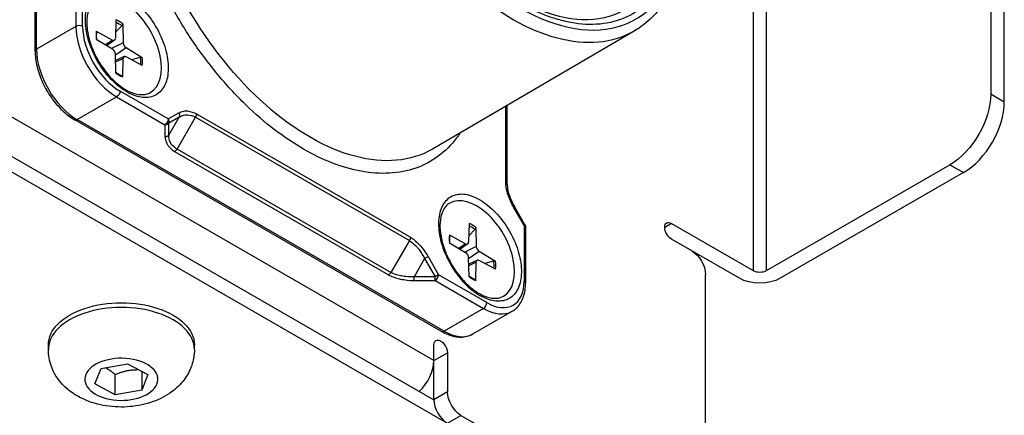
# Model space of a CAD drawing. Header units: millimetres. Extents: x 165 to 2541, y 199 to 1879.
# Tile 49 of 61: x 2358 to 2383, y 1544 to 1555. Entities that reach past the tile are written whole.
import ezdxf

# ---------------------------------------------------------------- set-up
doc = ezdxf.new("R2010")
doc.units = ezdxf.units.MM
doc.header["$LTSCALE"] = 4
doc.layers.add('01_Object Line', color=4, linetype='Continuous')

msp = doc.modelspace()

# ---------------------------------------------------------------- linework, layer by layer
at = {"layer": '01_Object Line', "ltscale": 0.657895}
for p, q in [((2376.62, 1594.565), (2376.62, 1548.229)), ((2376.973, 1548.229), (2376.973, 1594.565)), ((2374.675, 1540.779), (2306.97, 1579.869)), ((2368.311, 1545.882), (2313.864, 1577.317)), ((2313.304, 1576.62), (2368.311, 1544.861)), ((2357.933, 1553.945), (2357.933, 1564.967)), ((2357.97, 1553.996), (2357.97, 1565.019)), ((2382.807, 1559.048), (2382.807, 1552.822)), ((2383.161, 1552.618), (2383.161, 1558.844)), ((2358.995, 1556.044), (2358.995, 1554.588)), ((2359.172, 1554.588), (2359.172, 1556.044)), ((2358.995, 1554.588), (2357.97, 1553.996)), ((2360.037, 1554.758), (2360.025, 1554.279)), ((2360.029, 1554.439), (2360.194, 1554.608)), ((2360.214, 1554.656), (2360.226, 1554.163)), ((2359.527, 1554.464), (2359.948, 1554.234)), ((2373.529, 1554.469), (2368.279, 1551.392)), ((2359.527, 1554.259), (2359.948, 1554.002)), ((2359.948, 1554.234), (2359.768, 1554.112)), ((2360.005, 1554.232), (2359.807, 1554.088)), ((2360.226, 1554.163), (2359.925, 1554.016)), ((2360.037, 1553.375), (2360.025, 1553.868)), ((2360.303, 1554.029), (2360.026, 1553.842)), ((2360.253, 1553.803), (2360.029, 1553.704)), ((2360.724, 1553.772), (2360.303, 1554.029)), ((2360.226, 1553.752), (2360.03, 1553.658)), ((2360.214, 1553.273), (2360.226, 1553.752)), ((2360.724, 1553.567), (2360.303, 1553.797)), ((2360.672, 1553.778), (2360.444, 1553.72)), ((2361.401, 1552.178), (2360.144, 1552.904)), ((2383.161, 1552.618), (2382.807, 1552.822)), ((2359.031, 1552.159), (2360.056, 1552.751)), ((2360.056, 1552.751), (2361.313, 1552.025)), ((2370.221, 1550.481), (2370.221, 1552.53)), ((2361.401, 1552.178), (2361.674, 1552.335)), ((2362.133, 1552.308), (2367.702, 1549.093)), ((2370.184, 1550.531), (2370.184, 1552.508)), ((2368.514, 1546.641), (2358.968, 1552.153)), ((2368.577, 1546.647), (2359.031, 1552.159)), ((2361.313, 1552.025), (2361.313, 1551.711)), ((2361.415, 1551.754), (2361.687, 1552.225)), ((2361.687, 1552.225), (2361.415, 1552.068)), ((2361.415, 1551.754), (2361.415, 1552.068)), ((2361.628, 1551.392), (2362.107, 1552.221)), ((2362.107, 1552.221), (2367.676, 1549.006)), ((2364.065, 1551.977), (2364.064, 1551.977)), ((2361.565, 1551.327), (2367.135, 1548.111)), ((2367.197, 1548.177), (2361.628, 1551.392)), ((2376.973, 1548.229), (2381.746, 1550.985)), ((2381.746, 1550.985), (2382.1, 1550.781)), ((2382.1, 1550.781), (2377.327, 1548.025)), ((2370.663, 1549.41), (2370.39, 1549.881)), ((2370.682, 1549.421), (2370.41, 1549.893)), ((2369.229, 1549.451), (2369.217, 1548.972)), ((2374.499, 1549.454), (2374.322, 1549.352)), ((2374.499, 1549.454), (2376.62, 1548.229)), ((2369.221, 1549.131), (2369.386, 1549.301)), ((2369.407, 1549.349), (2369.418, 1548.856)), ((2370.682, 1549.421), (2370.663, 1549.41)), ((2370.663, 1549.41), (2370.663, 1547.954)), ((2370.699, 1549.359), (2370.699, 1547.903)), ((2367.676, 1549.006), (2367.197, 1548.177)), ((2368.719, 1549.156), (2369.14, 1548.927)), ((2368.719, 1548.952), (2369.14, 1548.695)), ((2375.029, 1548.74), (2374.499, 1549.046)), ((2369.14, 1548.927), (2368.96, 1548.805)), ((2369.197, 1548.925), (2369, 1548.781)), ((2369.418, 1548.856), (2369.117, 1548.709)), ((2369.496, 1548.722), (2369.218, 1548.534)), ((2369.917, 1548.465), (2369.496, 1548.722)), ((2376.266, 1548.025), (2375.029, 1548.74)), ((2368.073, 1548.538), (2367.801, 1548.067)), ((2368.073, 1548.538), (2368.161, 1548.589)), ((2368.073, 1548.538), (2368.345, 1548.067)), ((2368.161, 1548.589), (2368.433, 1548.118)), ((2369.229, 1548.068), (2369.217, 1548.561)), ((2369.445, 1548.496), (2369.221, 1548.397)), ((2369.418, 1548.445), (2369.222, 1548.351)), ((2369.407, 1547.966), (2369.418, 1548.445)), ((2369.917, 1548.26), (2369.496, 1548.49)), ((2369.865, 1548.471), (2369.636, 1548.413)), ((2368.345, 1548.067), (2367.801, 1548.067)), ((2367.801, 1547.965), (2367.801, 1548.067)), ((2367.801, 1547.965), (2368.345, 1547.965)), ((2368.433, 1548.118), (2368.345, 1548.067)), ((2368.345, 1547.965), (2368.345, 1548.067)), ((2368.345, 1547.965), (2369.602, 1547.239)), ((2369.69, 1547.392), (2368.433, 1548.118)), ((2375.383, 1541.187), (2375.383, 1548.127)), ((2369.602, 1547.239), (2368.577, 1546.647)), ((2369.327, 1546.573), (2370.352, 1547.165)), ((2358.28, 1546.168), (2358.28, 1546.29)), ((2362.08, 1546.168), (2362.08, 1546.29)), ((2368.311, 1545.882), (2368.311, 1546.29)), ((2368.311, 1545.882), (2368.665, 1546.086)), ((2368.311, 1544.861), (2368.311, 1545.882)), ((2368.665, 1546.086), (2368.665, 1545.065)), ((2359.49, 1545.27), (2359.651, 1545.676)), ((2359.651, 1545.676), (2360.341, 1545.798)), ((2360.341, 1545.798), (2360.87, 1545.514)), ((2360.708, 1545.601), (2360.708, 1545.108)), ((2360.018, 1544.986), (2360.018, 1545.517)), ((2360.87, 1545.514), (2360.708, 1545.108)), ((2360.018, 1544.986), (2359.49, 1545.27)), ((2360.708, 1545.108), (2360.018, 1544.986)), ((2368.665, 1545.065), (2368.311, 1544.861)), ((2368.665, 1544.249), (2369.019, 1544.453)), ((2369.019, 1544.453), (2375.029, 1540.983))]:
    msp.add_line(p, q, dxfattribs=at)
at = {"layer": '01_Object Line', "ltscale": 0.657895, "extrusion": (0, 0, -1)}
msp.add_arc((-2370.574, 1549.359), 0.125, 150, 180, dxfattribs=at)
for centre, major_axis, ratio, start_param, end_param in [((2370.363, 1559.926), (3.155, -5.464), 0.57735, 6.279483, 9.42848), ((2365.093, 1556.884), (3.174, -5.498), 0.57735, 6.279483, 9.42848), ((2360.106, 1554.004), (0.406, -0.702), 0.57735, 3.804174, 4.080717), ((2358.058, 1553.945), (-0.125, 0), 0.57735, 0, 0.785398), ((2360.106, 1554.004), (0.406, -0.702), 0.57735, 5.344061, 5.620604), ((2363.715, 1556.088), (-3, 5.196), 0.57735, 4.507414, 4.507431), ((2360.056, 1552.853), (-0.063, -0.108), 0.57735, 3.926991, 5.497787), ((2381.746, 1552.21), (-0.75, -1.299), 0.57735, 3.926991, 5.497787), ((2361.585, 1552.284), (0.062, -0.108), 0.816503, 4.712365, 5.66769), ((2362.044, 1552.257), (-0.062, -0.108), 0.577644, 3.927109, 4.712575), ((2361.313, 1552.127), (-0.063, -0.108), 0.57735, 3.926993, 5.497788), ((2361.313, 1552.127), (-0.125, 0), 0.816497, 3.757067, 4.712389), ((2360.003, 1553.945), (2.703, -4.682), 0.57735, 5.397631, 5.397706), ((2361.313, 1551.813), (-0.125, 0), 0.816503, 3.757083, 4.712413), ((2361.17, 1554.618), (2.313, -4.005), 0.57735, 5.770257, 5.77049), ((2361.346, 1554.72), (2.313, -4.005), 0.57735, 5.831251, 5.831454), ((2361.064, 1554.557), (2.574, -4.459), 0.57735, 5.720054, 5.720156), ((2370.096, 1550.48), (0.125, 0), 0.577339, 5.497491, 6.282982), ((2374.499, 1549.25), (-0.125, 0.217), 0.57735, 3.926991, 7.068583), ((2369.298, 1548.697), (0.406, -0.702), 0.57735, 3.804174, 4.080717), ((2367.613, 1549.042), (-0.062, -0.108), 0.57735, 3.926762, 4.712233), ((2368.381, 1548.167), (-0.375, 0.65), 0.57735, 6.075846, 6.076324), ((2375.029, 1548.331), (0.25, -0.433), 0.57735, 3.926991, 5.497787), ((2369.298, 1548.697), (0.406, -0.702), 0.57735, 5.344061, 5.620604), ((2376.797, 1548.331), (-0.75, 0), 0.57735, 3.926991, 5.497787), ((2360.18, 1546.29), (-1.9, 0), 0.57735, 0, 3.141593), ((2368.488, 1546.188), (-0.125, 0.217), 0.57735, 5.497787, 8.63938), ((2360.18, 1545.392), (-0.95, 0), 0.57735, 3.366985, 9.65017), ((2353.109, 1540.983), (-7, 0), 0.57735, 6.204537, 9.503426), ((2369.019, 1544.861), (-0.25, 0.433), 0.57735, 3.926991, 5.497787)]:
    msp.add_ellipse(centre, major_axis=major_axis, ratio=ratio, start_param=start_param, end_param=end_param, dxfattribs=at)
at = {"layer": '01_Object Line', "ltscale": 0.657895}
for centre, major_axis, ratio, start_param, end_param in [((2370.539, 1560.028), (3.03, -5.248), 0.577351, 5.497785, 8.212423), ((2360.233, 1554.077), (0.7, -1.212), 0.57735, 0, 3.141593), ((2359.084, 1554.537), (-0.125, 0), 0.57735, 3.926991, 5.497786), ((2360.056, 1553.975), (0.75, -1.299), 0.57735, 3.926991, 5.497787), ((2360.144, 1554.026), (0.688, -1.191), 0.57735, 3.926991, 5.497787), ((2360.125, 1554.016), (-0.428, 0.742), 0.57735, 5.350857, 5.644717), ((2360.125, 1554.016), (0.428, -0.742), 0.57735, 3.780061, 4.073921), ((2359.946, 1554.327), (0.0562, -0.0974), 0.57735, 5.525922, 7.040448), ((2360.305, 1554.119), (0.0562, -0.0974), 0.57735, 3.955126, 5.469652), ((2359.031, 1553.383), (0.75, -1.299), 0.57735, 3.926991, 5.497787), ((2359.946, 1553.912), (-0.0562, 0.0974), 0.57735, 3.955126, 5.469652), ((2360.305, 1553.704), (-0.0562, 0.0974), 0.57735, 5.525922, 7.040448), ((2360.125, 1554.016), (-0.428, 0.742), 0.57735, 3.780061, 4.073921), ((2360.125, 1554.016), (0.428, -0.742), 0.57735, 5.350857, 5.644717), ((2360.32, 1554.129), (0.763, -1.321), 0.577347, 5.498507, 5.564061), ((2382.1, 1552.006), (0.75, 1.299), 0.57735, 3.926991, 5.497787), ((2359.031, 1552.261), (-0.063, -0.108), 0.57735, 0, 0.785398), ((2361.313, 1552.127), (-0.062, 0.108), 0.816497, 3.757069, 4.712386), ((2369.425, 1548.77), (0.7, -1.212), 0.57735, 0, 3.141593), ((2369.514, 1548.821), (-0.763, 1.321), 0.577354, 5.498513, 5.564067), ((2370.302, 1549.83), (0.108, 0.063), 0.000014, 0.000769, 0.616273), ((2369.318, 1548.708), (-0.428, 0.742), 0.57735, 5.350857, 5.644717), ((2370.574, 1549.359), (0.125, 0), 0.57735, 0, 0.785395), ((2369.318, 1548.708), (0.428, -0.742), 0.57735, 3.780061, 4.073921), ((2369.138, 1549.02), (0.0562, -0.0974), 0.57735, 5.525922, 7.040448), ((2369.138, 1548.604), (-0.0562, 0.0974), 0.57735, 3.955126, 5.469652), ((2369.498, 1548.812), (0.0562, -0.0974), 0.57735, 3.955126, 5.469652), ((2369.498, 1548.397), (-0.0562, 0.0974), 0.57735, 5.525922, 7.040448), ((2369.318, 1548.708), (-0.428, 0.742), 0.57735, 3.780061, 4.073921), ((2376.797, 1548.331), (0.25, 0), 0.57735, 3.926991, 5.497787), ((2368.345, 1548.067), (0.063, 0.108), 0.57735, 3.926994, 5.497789), ((2369.318, 1548.708), (0.428, -0.742), 0.57735, 5.350857, 5.644717), ((2369.69, 1548.515), (0.688, -1.191), 0.57735, 5.497787, 7.068583), ((2370.574, 1547.903), (0.125, 0), 0.57735, 0, 0.785397), ((2369.513, 1548.822), (0.763, -1.321), 0.577349, 5.498149, 5.563703), ((2369.602, 1547.341), (0.063, 0.108), 0.57735, 3.926992, 5.497787), ((2360.18, 1546.168), (1.9, 0), 0.57735, 0, 3.141593), ((2369.602, 1548.464), (0.75, -1.299), 0.57735, 5.497787, 6.283185), ((2368.577, 1546.749), (-0.063, -0.108), 0.57735, 0, 0.785398), ((2368.577, 1547.872), (0.75, -1.299), 0.57735, 5.497787, 6.283185), ((2367.781, 1545.576), (0.375, 0.65), 0.57735, 4.221507, 5.497787), ((2368.665, 1544.657), (0.25, -0.433), 0.57735, 3.926991, 5.497787)]:
    msp.add_ellipse(centre, major_axis=major_axis, ratio=ratio, start_param=start_param, end_param=end_param, dxfattribs=at)
for points, knots in [([(2373.242, 1555.003), (2372.937, 1554.829), (2372.578, 1554.744), (2371.799, 1554.772), (2371.384, 1554.875), (2370.54, 1555.25), (2370.112, 1555.518), (2369.277, 1556.194), (2368.872, 1556.603), (2368.125, 1557.522), (2367.784, 1558.032), (2367.202, 1559.101), (2366.962, 1559.66), (2366.608, 1560.768), (2366.494, 1561.316), (2366.401, 1562.344), (2366.422, 1562.824), (2366.591, 1563.667), (2366.739, 1564.03), (2367.105, 1564.558), (2367.307, 1564.746), (2367.539, 1564.881)], [0.787866, 0.787866, 0.787866, 0.787866, 1.132423, 1.132423, 1.456287, 1.456287, 1.77069, 1.77069, 2.085177, 2.085177, 2.400653, 2.400653, 2.716431, 2.716431, 3.031676, 3.031676, 3.345883, 3.345883, 3.661276, 3.661276, 3.924523, 3.924523, 3.924523, 3.924523]), ([(2370.539, 1564.848), (2370.801, 1564.696), (2371.055, 1564.523), (2371.302, 1564.328), (2371.561, 1564.122), (2371.819, 1563.887), (2372.075, 1563.622), (2372.339, 1563.35), (2372.589, 1563.055), (2372.827, 1562.738), (2373.066, 1562.418), (2373.288, 1562.083), (2373.49, 1561.732), (2373.691, 1561.384), (2373.872, 1561.021), (2374.033, 1560.643), (2374.19, 1560.276), (2374.319, 1559.915), (2374.42, 1559.561), (2374.469, 1559.39), (2374.513, 1559.215), (2374.552, 1559.036), (2374.589, 1558.863), (2374.62, 1558.696), (2374.643, 1558.535), (2374.69, 1558.219), (2374.713, 1557.913), (2374.713, 1557.618), (2374.713, 1557.315), (2374.69, 1557.035), (2374.644, 1556.776), (2374.596, 1556.505), (2374.521, 1556.25), (2374.42, 1556.013), (2374.316, 1555.769), (2374.186, 1555.554), (2374.03, 1555.37), (2373.873, 1555.184), (2373.693, 1555.032), (2373.49, 1554.915), (2373.29, 1554.799), (2373.066, 1554.72), (2372.819, 1554.676), (2372.579, 1554.634), (2372.331, 1554.628), (2372.075, 1554.659), (2371.951, 1554.674), (2371.822, 1554.698), (2371.687, 1554.731), (2371.555, 1554.764), (2371.426, 1554.803), (2371.298, 1554.85), (2371.047, 1554.941), (2370.794, 1555.06), (2370.539, 1555.208)], [0, 0, 0, 0, 0.0625, 0.0625, 0.0625, 0.125, 0.125, 0.125, 0.1875, 0.1875, 0.1875, 0.25, 0.25, 0.25, 0.3125, 0.3125, 0.3125, 0.375, 0.375, 0.375, 0.40625, 0.40625, 0.40625, 0.4375, 0.4375, 0.4375, 0.5, 0.5, 0.5, 0.5625, 0.5625, 0.5625, 0.625, 0.625, 0.625, 0.6875, 0.6875, 0.6875, 0.75, 0.75, 0.75, 0.8125, 0.8125, 0.8125, 0.875, 0.875, 0.875, 0.90625, 0.90625, 0.90625, 0.9375, 0.9375, 0.9375, 1, 1, 1, 1]), ([(2372.322, 1563.573), (2372.756, 1563.093), (2373.157, 1562.552), (2373.852, 1561.4), (2374.145, 1560.79), (2374.597, 1559.56), (2374.754, 1558.94), (2374.915, 1557.75), (2374.918, 1557.18), (2374.763, 1556.148), (2374.604, 1555.686), (2374.15, 1554.951), (2373.866, 1554.666), (2373.529, 1554.469)], [5.139351, 5.139351, 5.139351, 5.139351, 5.464981, 5.464981, 5.790007, 5.790007, 6.115439, 6.115439, 6.441985, 6.441985, 6.767354, 6.767354, 7.064881, 7.064881, 7.064881, 7.064881]), ([(2364.917, 1551.394), (2364.662, 1551.542), (2364.412, 1551.709), (2364.168, 1551.896), (2363.915, 1552.089), (2363.663, 1552.308), (2363.412, 1552.551), (2363.156, 1552.8), (2362.91, 1553.068), (2362.672, 1553.355), (2362.433, 1553.645), (2362.207, 1553.95), (2361.995, 1554.27), (2361.784, 1554.587), (2361.587, 1554.92), (2361.403, 1555.268), (2361.224, 1555.609), (2361.066, 1555.949), (2360.929, 1556.29), (2360.794, 1556.622), (2360.679, 1556.955), (2360.583, 1557.288), (2360.49, 1557.614), (2360.415, 1557.936), (2360.361, 1558.253), (2360.306, 1558.572), (2360.271, 1558.878), (2360.258, 1559.172), (2360.243, 1559.476), (2360.251, 1559.772), (2360.28, 1560.059), (2360.31, 1560.351), (2360.363, 1560.626), (2360.44, 1560.882), (2360.516, 1561.14), (2360.615, 1561.375), (2360.736, 1561.587), (2360.856, 1561.798), (2360.999, 1561.985), (2361.165, 1562.148), (2361.326, 1562.308), (2361.503, 1562.438), (2361.694, 1562.539), (2361.881, 1562.637), (2362.082, 1562.708), (2362.296, 1562.753), (2362.412, 1562.777), (2362.532, 1562.793), (2362.655, 1562.8)], [0, 0, 0, 0, 0.0625, 0.0625, 0.0625, 0.125, 0.125, 0.125, 0.1875, 0.1875, 0.1875, 0.25, 0.25, 0.25, 0.3125, 0.3125, 0.3125, 0.375, 0.375, 0.375, 0.4375, 0.4375, 0.4375, 0.5, 0.5, 0.5, 0.5625, 0.5625, 0.5625, 0.625, 0.625, 0.625, 0.6875, 0.6875, 0.6875, 0.75, 0.75, 0.75, 0.8125, 0.8125, 0.8125, 0.875, 0.875, 0.875, 0.9375, 0.9375, 0.9375, 0.9722311, 0.9722311, 0.9722311, 0.9722311]), ([(2360.321, 1552.883), (2360.181, 1552.965), (2360.046, 1553.073), (2359.916, 1553.208), (2359.787, 1553.343), (2359.672, 1553.496), (2359.571, 1553.667), (2359.471, 1553.837), (2359.392, 1554.013), (2359.335, 1554.193), (2359.278, 1554.373), (2359.248, 1554.545), (2359.243, 1554.71), (2359.239, 1554.875), (2359.26, 1555.019), (2359.308, 1555.142), (2359.356, 1555.266), (2359.428, 1555.36), (2359.522, 1555.426), (2359.617, 1555.492), (2359.727, 1555.523), (2359.853, 1555.521), (2359.978, 1555.518), (2360.111, 1555.482), (2360.25, 1555.412)], [0, 0, 0, 0, 0.125, 0.125, 0.125, 0.25, 0.25, 0.25, 0.375, 0.375, 0.375, 0.5, 0.5, 0.5, 0.625, 0.625, 0.625, 0.75, 0.75, 0.75, 0.875, 0.875, 0.875, 1, 1, 1, 1]), ([(2360.321, 1555.374), (2360.462, 1555.292), (2360.597, 1555.184), (2360.726, 1555.049), (2360.855, 1554.914), (2360.97, 1554.761), (2361.071, 1554.59), (2361.172, 1554.42), (2361.25, 1554.244), (2361.307, 1554.064), (2361.364, 1553.884), (2361.394, 1553.712), (2361.399, 1553.547), (2361.403, 1553.382), (2361.382, 1553.238), (2361.334, 1553.115), (2361.286, 1552.991), (2361.215, 1552.897), (2361.12, 1552.831), (2361.026, 1552.765), (2360.915, 1552.734), (2360.79, 1552.736), (2360.664, 1552.739), (2360.531, 1552.775), (2360.392, 1552.845)], [0, 0, 0, 0, 0.125, 0.125, 0.125, 0.25, 0.25, 0.25, 0.375, 0.375, 0.375, 0.5, 0.5, 0.5, 0.625, 0.625, 0.625, 0.75, 0.75, 0.75, 0.875, 0.875, 0.875, 1, 1, 1, 1]), ([(2359.533, 1555.29), (2359.457, 1555.246), (2359.395, 1555.177), (2359.314, 1554.996), (2359.289, 1554.895), (2359.275, 1554.67), (2359.283, 1554.547), (2359.33, 1554.288), (2359.37, 1554.153), (2359.478, 1553.882), (2359.547, 1553.747), (2359.706, 1553.494), (2359.796, 1553.375), (2359.988, 1553.167), (2360.09, 1553.077), (2360.293, 1552.936), (2360.394, 1552.884), (2360.584, 1552.819), (2360.672, 1552.806), (2360.819, 1552.816), (2360.88, 1552.834), (2360.933, 1552.865)], [2.356194, 2.356194, 2.356194, 2.356194, 2.748853, 2.748853, 3.069804, 3.069804, 3.374825, 3.374825, 3.681462, 3.681462, 3.990484, 3.990484, 4.300103, 4.300103, 4.608306, 4.608306, 4.913793, 4.913793, 5.221035, 5.221035, 5.497787, 5.497787, 5.497787, 5.497787]), ([(2360.214, 1554.656), (2360.214, 1554.651), (2360.213, 1554.644), (2360.21, 1554.633), (2360.207, 1554.626), (2360.201, 1554.616), (2360.197, 1554.612), (2360.194, 1554.608)], [0.01516537, 0.01516537, 0.01516537, 0.01516537, 0.01897531, 0.01897531, 0.02273345, 0.02273345, 0.02576772, 0.02576772, 0.02576772, 0.02576772]), ([(2359.527, 1554.464), (2359.531, 1554.461), (2359.535, 1554.458), (2359.54, 1554.451), (2359.542, 1554.446), (2359.542, 1554.442), (2359.542, 1554.441), (2359.541, 1554.44)], [0.015165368, 0.015165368, 0.015165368, 0.015165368, 0.018975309, 0.018975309, 0.022733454, 0.022733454, 0.023583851, 0.023583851, 0.023583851, 0.023583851]), ([(2359.54, 1554.251), (2359.539, 1554.262), (2359.538, 1554.272), (2359.536, 1554.297), (2359.535, 1554.311), (2359.535, 1554.338), (2359.535, 1554.351), (2359.535, 1554.378), (2359.536, 1554.391), (2359.538, 1554.416), (2359.54, 1554.428), (2359.541, 1554.44)], [4.574374, 4.574374, 4.574374, 4.574374, 4.62087, 4.62087, 4.682087, 4.682087, 4.743304, 4.743304, 4.8045211, 4.8045211, 4.8657381, 4.8657381, 4.8657381, 4.8657381]), ([(2357.933, 1553.945), (2357.933, 1553.816), (2357.951, 1553.679), (2358.018, 1553.402), (2358.068, 1553.262), (2358.194, 1552.989), (2358.27, 1552.856), (2358.444, 1552.61), (2358.541, 1552.497), (2358.747, 1552.3), (2358.857, 1552.217), (2358.968, 1552.153)], [3.141593, 3.141593, 3.141593, 3.141593, 3.455752, 3.455752, 3.769911, 3.769911, 4.08407, 4.08407, 4.39823, 4.39823, 4.712389, 4.712389, 4.712389, 4.712389]), ([(2360.672, 1553.778), (2360.678, 1553.78), (2360.683, 1553.78), (2360.695, 1553.781), (2360.702, 1553.78), (2360.714, 1553.777), (2360.72, 1553.775), (2360.724, 1553.772)], [0.03461835, 0.03461835, 0.03461835, 0.03461835, 0.03765262, 0.03765262, 0.04141077, 0.04141077, 0.04522071, 0.04522071, 0.04522071, 0.04522071]), ([(2360.201, 1553.298), (2360.19, 1553.302), (2360.178, 1553.307), (2360.156, 1553.318), (2360.144, 1553.323), (2360.121, 1553.336), (2360.109, 1553.343), (2360.086, 1553.357), (2360.075, 1553.364), (2360.054, 1553.378), (2360.045, 1553.385), (2360.036, 1553.391)], [2.9882435, 2.9882435, 2.9882435, 2.9882435, 3.0494605, 3.0494605, 3.1106776, 3.1106776, 3.1718946, 3.1718946, 3.2331117, 3.2331117, 3.2796076, 3.2796076, 3.2796076, 3.2796076]), ([(2360.201, 1553.297), (2360.202, 1553.297), (2360.203, 1553.297), (2360.207, 1553.294), (2360.21, 1553.291), (2360.213, 1553.283), (2360.214, 1553.278), (2360.214, 1553.273)], [0.036802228, 0.036802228, 0.036802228, 0.036802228, 0.037652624, 0.037652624, 0.04141077, 0.04141077, 0.045220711, 0.045220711, 0.045220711, 0.045220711]), ([(2361.674, 1552.335), (2361.676, 1552.336), (2361.704, 1552.359), (2361.774, 1552.376), (2361.817, 1552.387), (2361.856, 1552.388), (2361.885, 1552.387), (2361.891, 1552.387), (2361.898, 1552.386), (2361.904, 1552.386), (2361.987, 1552.378), (2362.066, 1552.347), (2362.133, 1552.308)], [-0.9999997, -0.9999997, -0.9999997, -0.9999997, -0.75, -0.75, -0.75, -0.5, -0.5, -0.5, -0.4643918, -0.4643918, -0.4643918, 0, 0, 0, 0]), ([(2361.687, 1552.225), (2361.689, 1552.226), (2361.695, 1552.231), (2361.708, 1552.237), (2361.722, 1552.246), (2361.746, 1552.258), (2361.779, 1552.268), (2361.821, 1552.282), (2361.856, 1552.284), (2361.882, 1552.285), (2361.888, 1552.285), (2361.894, 1552.285), (2361.9, 1552.284), (2361.966, 1552.282), (2362.037, 1552.261), (2362.107, 1552.221)], [0.0000036, 0.0000036, 0.0000036, 0.0000036, 0.1126762, 0.1126762, 0.1126762, 0.25, 0.25, 0.25, 0.5, 0.5, 0.5, 0.5432707, 0.5432707, 0.5432707, 1, 1, 1, 1]), ([(2361.628, 1551.392), (2361.618, 1551.398), (2361.608, 1551.405), (2361.598, 1551.411), (2361.543, 1551.448), (2361.5, 1551.492), (2361.471, 1551.539), (2361.467, 1551.545), (2361.464, 1551.55), (2361.461, 1551.556), (2361.455, 1551.566), (2361.436, 1551.597), (2361.424, 1551.653), (2361.416, 1551.688), (2361.415, 1551.714), (2361.415, 1551.731), (2361.414, 1551.744), (2361.415, 1551.752), (2361.415, 1551.754)], [0, 0, 0, 0, 0.0685203, 0.0685203, 0.0685203, 0.4547357, 0.4547357, 0.4547357, 0.5, 0.5, 0.5, 0.75, 0.75, 0.75, 0.8917498, 0.8917498, 0.8917498, 0.9999942, 0.9999942, 0.9999942, 0.9999942]), ([(2368.998, 1551.814), (2368.969, 1551.769), (2368.938, 1551.726), (2368.906, 1551.684), (2368.766, 1551.498), (2368.607, 1551.339), (2368.428, 1551.206), (2368.249, 1551.073), (2368.053, 1550.969), (2367.84, 1550.895), (2367.629, 1550.821), (2367.401, 1550.777), (2367.157, 1550.764), (2366.918, 1550.751), (2366.673, 1550.767), (2366.423, 1550.813), (2366.178, 1550.858), (2365.928, 1550.93), (2365.672, 1551.029), (2365.422, 1551.126), (2365.171, 1551.248), (2364.917, 1551.394)], [0.6104991, 0.6104991, 0.6104991, 0.6104991, 0.625, 0.625, 0.625, 0.6875, 0.6875, 0.6875, 0.75, 0.75, 0.75, 0.8125, 0.8125, 0.8125, 0.875, 0.875, 0.875, 0.9375, 0.9375, 0.9375, 1, 1, 1, 1]), ([(2361.313, 1551.711), (2361.313, 1551.71), (2361.314, 1551.709), (2361.314, 1551.709), (2361.315, 1551.708), (2361.315, 1551.705), (2361.316, 1551.699), (2361.317, 1551.695), (2361.318, 1551.69), (2361.319, 1551.685), (2361.32, 1551.674), (2361.322, 1551.663), (2361.324, 1551.652), (2361.327, 1551.636), (2361.331, 1551.621), (2361.336, 1551.607), (2361.344, 1551.583), (2361.357, 1551.549), (2361.384, 1551.506), (2361.387, 1551.5), (2361.392, 1551.494), (2361.396, 1551.488), (2361.414, 1551.462), (2361.436, 1551.436), (2361.461, 1551.412), (2361.474, 1551.399), (2361.487, 1551.388), (2361.5, 1551.377), (2361.54, 1551.344), (2361.566, 1551.329), (2361.565, 1551.327)], [0, 0, 0, 0, 0.013605, 0.013605, 0.013605, 0.040816, 0.040816, 0.040816, 0.071429, 0.071429, 0.071429, 0.142857, 0.142857, 0.142857, 0.25, 0.25, 0.25, 0.5, 0.5, 0.5, 0.547344, 0.547344, 0.547344, 0.75, 0.75, 0.75, 0.85, 0.85, 0.85, 1, 1, 1, 1]), ([(2370.39, 1549.881), (2370.33, 1549.986), (2370.277, 1550.099), (2370.241, 1550.212), (2370.235, 1550.228), (2370.231, 1550.243), (2370.227, 1550.258), (2370.196, 1550.366), (2370.184, 1550.458), (2370.184, 1550.531)], [-1, -1, -1, -1, -0.5, -0.5, -0.5, -0.4388659, -0.4388659, -0.4388659, -0.0000003, -0.0000003, -0.0000003, -0.0000003]), ([(2370.221, 1550.48), (2370.221, 1550.43), (2370.227, 1550.374), (2370.252, 1550.254), (2370.273, 1550.189), (2370.328, 1550.046), (2370.367, 1549.968), (2370.41, 1549.893)], [0, 0, 0, 0, 0.0394748, 0.0394748, 0.0817975, 0.0817975, 0.1337222, 0.1337222, 0.1337222, 0.1337222]), ([(2368.725, 1549.983), (2368.65, 1549.939), (2368.588, 1549.87), (2368.506, 1549.689), (2368.482, 1549.588), (2368.467, 1549.363), (2368.475, 1549.24), (2368.523, 1548.981), (2368.562, 1548.845), (2368.67, 1548.575), (2368.739, 1548.44), (2368.898, 1548.187), (2368.988, 1548.068), (2369.181, 1547.86), (2369.283, 1547.77), (2369.486, 1547.629), (2369.587, 1547.576), (2369.776, 1547.511), (2369.865, 1547.499), (2370.012, 1547.509), (2370.072, 1547.527), (2370.125, 1547.558)], [2.356194, 2.356194, 2.356194, 2.356194, 2.748853, 2.748853, 3.069804, 3.069804, 3.374825, 3.374825, 3.681462, 3.681462, 3.990484, 3.990484, 4.300103, 4.300103, 4.608306, 4.608306, 4.913793, 4.913793, 5.221035, 5.221035, 5.497787, 5.497787, 5.497787, 5.497787]), ([(2369.514, 1550.066), (2369.654, 1549.985), (2369.789, 1549.877), (2369.918, 1549.742), (2370.048, 1549.607), (2370.163, 1549.454), (2370.263, 1549.283), (2370.364, 1549.112), (2370.443, 1548.937), (2370.5, 1548.757), (2370.556, 1548.577), (2370.587, 1548.405), (2370.591, 1548.24), (2370.596, 1548.075), (2370.574, 1547.931), (2370.526, 1547.807), (2370.478, 1547.684), (2370.407, 1547.589), (2370.313, 1547.524), (2370.218, 1547.458), (2370.108, 1547.427), (2369.982, 1547.429), (2369.856, 1547.432), (2369.724, 1547.468), (2369.584, 1547.538)], [0, 0, 0, 0, 0.125, 0.125, 0.125, 0.25, 0.25, 0.25, 0.375, 0.375, 0.375, 0.5, 0.5, 0.5, 0.625, 0.625, 0.625, 0.75, 0.75, 0.75, 0.875, 0.875, 0.875, 1, 1, 1, 1]), ([(2369.407, 1549.349), (2369.407, 1549.343), (2369.406, 1549.337), (2369.402, 1549.325), (2369.399, 1549.319), (2369.393, 1549.309), (2369.39, 1549.304), (2369.386, 1549.301)], [0.01516537, 0.01516537, 0.01516537, 0.01516537, 0.01897531, 0.01897531, 0.02273345, 0.02273345, 0.02576772, 0.02576772, 0.02576772, 0.02576772]), ([(2367.676, 1549.006), (2367.687, 1549), (2367.697, 1548.993), (2367.708, 1548.986), (2367.766, 1548.947), (2367.823, 1548.895), (2367.876, 1548.835), (2367.882, 1548.828), (2367.888, 1548.821), (2367.894, 1548.813), (2367.905, 1548.8), (2367.939, 1548.76), (2367.99, 1548.683), (2368.021, 1548.634), (2368.042, 1548.596), (2368.055, 1548.572), (2368.066, 1548.553), (2368.071, 1548.542), (2368.073, 1548.538)], [0, 0, 0, 0, 0.0689321, 0.0689321, 0.0689321, 0.4547357, 0.4547357, 0.4547357, 0.5, 0.5, 0.5, 0.75, 0.75, 0.75, 0.8917148, 0.8917148, 0.8917148, 0.9999961, 0.9999961, 0.9999961, 0.9999961]), ([(2367.702, 1549.093), (2367.768, 1549.055), (2367.847, 1548.995), (2367.93, 1548.907), (2367.937, 1548.9), (2367.943, 1548.893), (2367.95, 1548.886), (2367.98, 1548.853), (2368.018, 1548.807), (2368.061, 1548.746), (2368.131, 1548.648), (2368.16, 1548.592), (2368.161, 1548.589)], [-1, -1, -1, -1, -0.5363611, -0.5363611, -0.5363611, -0.5, -0.5, -0.5, -0.25, -0.25, -0.25, -0.0000007, -0.0000007, -0.0000007, -0.0000007]), ([(2368.719, 1549.156), (2368.723, 1549.154), (2368.728, 1549.15), (2368.733, 1549.144), (2368.734, 1549.139), (2368.734, 1549.135), (2368.734, 1549.134), (2368.734, 1549.133)], [0.015165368, 0.015165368, 0.015165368, 0.015165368, 0.018975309, 0.018975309, 0.022733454, 0.022733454, 0.023583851, 0.023583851, 0.023583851, 0.023583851]), ([(2368.733, 1548.943), (2368.731, 1548.954), (2368.73, 1548.965), (2368.729, 1548.99), (2368.728, 1549.004), (2368.727, 1549.031), (2368.727, 1549.044), (2368.728, 1549.07), (2368.729, 1549.083), (2368.731, 1549.108), (2368.732, 1549.121), (2368.734, 1549.133)], [4.574374, 4.574374, 4.574374, 4.574374, 4.62087, 4.62087, 4.682087, 4.682087, 4.743304, 4.743304, 4.8045211, 4.8045211, 4.8657381, 4.8657381, 4.8657381, 4.8657381]), ([(2369.865, 1548.471), (2369.87, 1548.472), (2369.876, 1548.473), (2369.887, 1548.474), (2369.894, 1548.473), (2369.906, 1548.47), (2369.912, 1548.468), (2369.917, 1548.465)], [0.03461835, 0.03461835, 0.03461835, 0.03461835, 0.03765262, 0.03765262, 0.04141077, 0.04141077, 0.04522071, 0.04522071, 0.04522071, 0.04522071]), ([(2367.801, 1548.067), (2367.798, 1548.067), (2367.785, 1548.066), (2367.761, 1548.065), (2367.733, 1548.065), (2367.69, 1548.064), (2367.634, 1548.067), (2367.563, 1548.071), (2367.51, 1548.078), (2367.473, 1548.085), (2367.464, 1548.086), (2367.455, 1548.088), (2367.447, 1548.089), (2367.354, 1548.108), (2367.268, 1548.137), (2367.197, 1548.177)], [0.0000075, 0.0000075, 0.0000075, 0.0000075, 0.1154235, 0.1154235, 0.1154235, 0.25, 0.25, 0.25, 0.5, 0.5, 0.5, 0.5433149, 0.5433149, 0.5433149, 1, 1, 1, 1]), ([(2367.135, 1548.111), (2367.139, 1548.111), (2367.164, 1548.097), (2367.218, 1548.075), (2367.236, 1548.068), (2367.257, 1548.059), (2367.283, 1548.05), (2367.325, 1548.036), (2367.369, 1548.023), (2367.416, 1548.013), (2367.426, 1548.01), (2367.436, 1548.008), (2367.447, 1548.006), (2367.5, 1547.994), (2367.558, 1547.985), (2367.621, 1547.978), (2367.735, 1547.966), (2367.796, 1547.967), (2367.801, 1547.965)], [0, 0, 0, 0, 0.1428571, 0.1428571, 0.1428571, 0.25, 0.25, 0.25, 0.4554849, 0.4554849, 0.4554849, 0.5, 0.5, 0.5, 0.75, 0.75, 0.75, 1, 1, 1, 1]), ([(2369.393, 1547.99), (2369.382, 1547.995), (2369.371, 1548), (2369.348, 1548.01), (2369.336, 1548.016), (2369.313, 1548.029), (2369.302, 1548.035), (2369.279, 1548.05), (2369.267, 1548.057), (2369.246, 1548.071), (2369.238, 1548.077), (2369.229, 1548.084)], [2.9882435, 2.9882435, 2.9882435, 2.9882435, 3.0494605, 3.0494605, 3.1106776, 3.1106776, 3.1718946, 3.1718946, 3.2331117, 3.2331117, 3.2796076, 3.2796076, 3.2796076, 3.2796076]), ([(2369.393, 1547.99), (2369.394, 1547.99), (2369.395, 1547.99), (2369.399, 1547.987), (2369.402, 1547.984), (2369.406, 1547.976), (2369.407, 1547.971), (2369.407, 1547.966)], [0.036802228, 0.036802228, 0.036802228, 0.036802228, 0.037652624, 0.037652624, 0.04141077, 0.04141077, 0.045220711, 0.045220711, 0.045220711, 0.045220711]), ([(2370.352, 1547.165), (2370.398, 1547.191), (2370.44, 1547.224), (2370.515, 1547.3), (2370.548, 1547.343), (2370.604, 1547.438), (2370.627, 1547.489), (2370.663, 1547.598), (2370.677, 1547.655), (2370.695, 1547.776), (2370.699, 1547.838), (2370.699, 1547.903)], [5.4977871, 5.4977871, 5.4977871, 5.4977871, 5.6548668, 5.6548668, 5.8119464, 5.8119464, 5.969026, 5.969026, 6.1261057, 6.1261057, 6.2831853, 6.2831853, 6.2831853, 6.2831853]), ([(2368.514, 1546.641), (2368.57, 1546.609), (2368.626, 1546.581), (2368.739, 1546.537), (2368.796, 1546.52), (2368.909, 1546.497), (2368.965, 1546.491), (2369.074, 1546.493), (2369.128, 1546.499), (2369.231, 1546.526), (2369.281, 1546.547), (2369.327, 1546.573)], [4.712389, 4.712389, 4.712389, 4.712389, 4.8694686, 4.8694686, 5.0265482, 5.0265482, 5.1836279, 5.1836279, 5.3407075, 5.3407075, 5.4977871, 5.4977871, 5.4977871, 5.4977871]), ([(2362.08, 1546.168), (2362.08, 1546.024), (2362.054, 1545.882), (2361.962, 1545.612), (2361.892, 1545.488), (2361.716, 1545.252), (2361.604, 1545.148), (2361.335, 1544.95), (2361.173, 1544.87), (2360.812, 1544.739), (2360.609, 1544.697), (2360.199, 1544.661), (2359.991, 1544.668), (2359.581, 1544.731), (2359.379, 1544.788), (2358.996, 1544.966), (2358.813, 1545.084), (2358.533, 1545.383), (2358.427, 1545.54), (2358.308, 1545.864), (2358.28, 1546.015), (2358.28, 1546.168)], [6.057793, 6.057793, 6.057793, 6.057793, 6.253752, 6.253752, 6.464939, 6.464939, 6.724308, 6.724308, 7.068024, 7.068024, 7.47818, 7.47818, 7.891644, 7.891644, 8.306327, 8.306327, 8.70402, 8.70402, 8.991006, 8.991006, 9.199386, 9.199386, 9.199386, 9.199386])]:
    msp.add_open_spline(points, degree=3, knots=knots, dxfattribs=at)
for points in [[(2363.922, 1552.092), (2363.922, 1552.092), (2363.923, 1552.091), (2363.923, 1552.091)], [(2364.033, 1552.001), (2364.034, 1552.001), (2364.034, 1552.001), (2364.035, 1552.001)], [(2364.304, 1551.795), (2364.304, 1551.795), (2364.304, 1551.795), (2364.303, 1551.794)], [(2361.628, 1551.392), (2361.613, 1551.365), (2361.588, 1551.34), (2361.565, 1551.327)], [(2364.774, 1551.479), (2364.774, 1551.479), (2364.774, 1551.479), (2364.774, 1551.479)], [(2364.815, 1551.454), (2364.815, 1551.454), (2364.815, 1551.454), (2364.815, 1551.454)], [(2370.221, 1550.48), (2370.221, 1550.48), (2370.221, 1550.48), (2370.221, 1550.48)], [(2369.443, 1550.104), (2369.374, 1550.139), (2369.237, 1550.192), (2369.041, 1550.222), (2368.863, 1550.2), (2368.709, 1550.127), (2368.585, 1550.006), (2368.495, 1549.841), (2368.442, 1549.639), (2368.429, 1549.406), (2368.456, 1549.152), (2368.521, 1548.886), (2368.624, 1548.618), (2368.759, 1548.357), (2368.922, 1548.113), (2369.106, 1547.895), (2369.306, 1547.711), (2369.444, 1547.616), (2369.514, 1547.576)], [(2367.197, 1548.177), (2367.182, 1548.15), (2367.158, 1548.124), (2367.135, 1548.111)]]:
    msp.add_open_spline(points, degree=3, dxfattribs=at)
for points, weights in [([(2359.768, 1545.696), (2359.884, 1545.632), (2360.018, 1545.517)], [1.07710295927, 1.0729765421, 1]), ([(2360.018, 1545.517), (2360.333, 1545.65), (2360.631, 1545.643)], [1, 1.1389804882, 1.02824528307])]:
    msp.add_rational_spline(points, weights, degree=2, dxfattribs=at)

doc.saveas('drawing.dxf')
